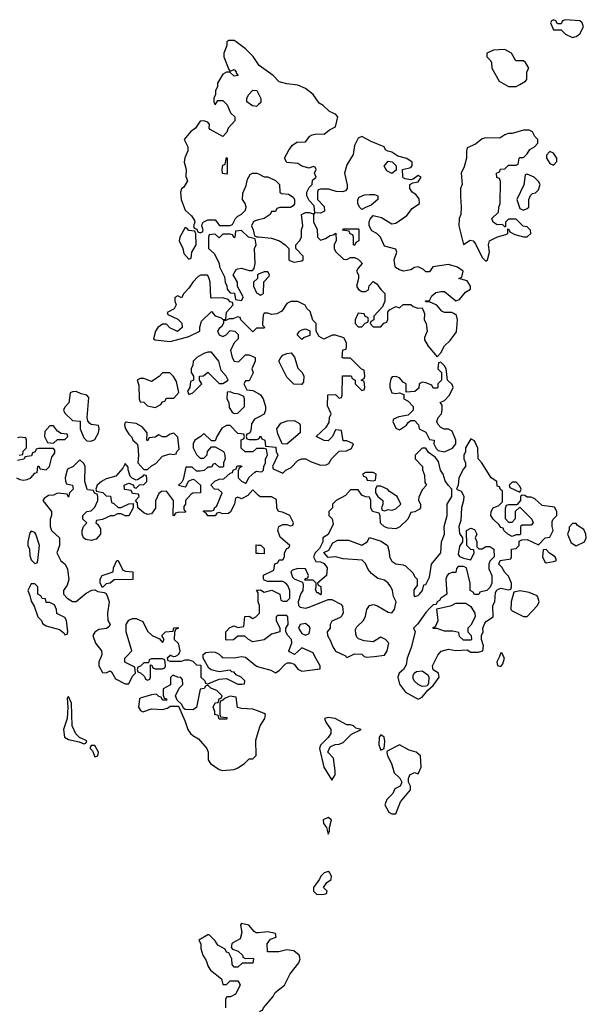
# Model space of a CAD drawing. Header units: inches. Extents: x 2789275 to 2951659, y 860290 to 1033804.
# Tile 204 of 256: x 2908729 to 2911744, y 918149 to 923387. Entities that reach past the tile are written whole.
import ezdxf

# ---------------------------------------------------------------- set-up
doc = ezdxf.new("R2010")
doc.units = ezdxf.units.IN
doc.header["$MEASUREMENT"] = 0
for name, color, linetype in [('C9901', 7, 'Continuous'), ('C9902', 7, 'Continuous'), ('C9911', 7, 'Continuous'), ('C9912', 7, 'Continuous')]:
    doc.layers.add(name, color=color, linetype=linetype)

msp = doc.modelspace()

# ---------------------------------------------------------------- linework, layer by layer
at = {"layer": 'C9901', "color": 2, "elevation": 2}
for points in [[(2909162.3, 920000), (2909151.3, 919970), (2909151.3, 919950), (2909170, 919914), (2909190, 919912), (2909210, 919922), (2909218, 919918), (2909239.6, 919879.6), (2909290, 919854), (2909310, 919854), (2909330, 919894), (2909346, 919910), (2909342, 919942), (2909288.9, 919968.9), (2909288, 919990), (2909297.5, 920000)], [(2909524, 920000), (2909514, 919990), (2909518, 919978), (2909530, 919974), (2909590, 919974), (2909610, 919982), (2909630, 919982), (2909650, 919974), (2909670, 919954), (2909692.7, 919952.7), (2909694, 919890), (2909714, 919870), (2909718, 919858), (2909730, 919854), (2909790, 919878), (2909830, 919882), (2909890, 919852), (2909910, 919852), (2909926, 919854), (2909928, 919870), (2909908, 919890), (2909880.9, 919900.9), (2909870, 919915.3), (2909858, 919918), (2909850, 919926), (2909790, 919918), (2909748.9, 919928.9), (2909736.4, 919936.4), (2909706, 919990), (2909706, 920000)], [(2909558, 920000), (2909550, 919998), (2909545, 920000)], [(2909803.7, 920000), (2909810, 919994), (2909870, 919991.3), (2909910, 919998.8), (2909930, 919996), (2909990, 919947.7), (2910000, 919944.9)], [(2910000, 919707.5), (2909970, 919719), (2909910, 919722), (2909888, 919728), (2909882, 919782), (2909850, 919788), (2909822, 919778), (2909810, 919766), (2909798, 919762), (2909794, 919750), (2909794, 919690), (2909798, 919678), (2909830, 919674), (2909834, 919670), (2909830, 919666), (2909790, 919666), (2909786, 919686), (2909768, 919690), (2909767.3, 919707.3), (2909758, 919730), (2909770, 919752), (2909786, 919754), (2909790, 919774), (2909802, 919778), (2909806, 919790), (2909778, 919818), (2909746, 919830), (2909730, 919846), (2909718, 919842), (2909711.3, 919828.7), (2909690, 919826), (2909670, 919728), (2909650, 919715.3), (2909610, 919718), (2909602, 919722), (2909590, 919746), (2909567.3, 919767.3), (2909558, 919790), (2909578, 919830), (2909598, 919850), (2909596.4, 919876.4), (2909587.3, 919887.3), (2909568.4, 919888.4), (2909550, 919898), (2909542, 919898), (2909532.7, 919887.3), (2909531.3, 919848.7), (2909492.7, 919827.3), (2909492.7, 919792.7), (2909498, 919778), (2909510, 919774), (2909512.7, 919767.3), (2909490, 919766), (2909482, 919782), (2909470, 919786), (2909458, 919798), (2909430, 919795.3), (2909370, 919778), (2909366.4, 919773.6), (2909362, 919730), (2909371.6, 919711.6), (2909385.4, 919705.4), (2909430, 919721), (2909490, 919718), (2909516.4, 919723.6), (2909530, 919734), (2909574, 919734), (2909610, 919654), (2909624.7, 919610), (2909638, 919590), (2909650, 919578), (2909681, 919561), (2909724.7, 919510), (2909732, 919490), (2909732, 919450), (2909744.7, 919430), (2909790, 919398), (2909810, 919392), (2909870, 919398), (2909890, 919406), (2909926, 919430), (2909950, 919454), (2909970, 919454), (2909987.3, 919472.7), (2909985.6, 919554.4), (2910000, 919601)], [(2910000, 918529.5), (2909988.4, 918528.4), (2909976.4, 918536.4), (2909948, 918570), (2909910, 918579), (2909904, 918570), (2909912, 918530), (2909902.8, 918497.2), (2909864, 918476), (2909858, 918470), (2909854, 918450), (2909862, 918442), (2909891.1, 918431.1), (2909914, 918410), (2909918, 918398), (2909932.7, 918392.7), (2909970, 918394), (2909974, 918390), (2909970, 918368), (2909912.7, 918367.3), (2909890, 918346), (2909870, 918346), (2909860.4, 918360.4), (2909858, 918390), (2909842, 918422), (2909830, 918426), (2909822, 918442), (2909783.1, 918463.1), (2909770, 918486), (2909738, 918518), (2909730, 918518), (2909682, 918490), (2909694, 918470), (2909694, 918446), (2909704.7, 918410), (2909722, 918382), (2909732, 918350), (2909744.7, 918330), (2909803.6, 918283.6), (2909810, 918254), (2909830, 918254), (2909850, 918274), (2909890, 918274), (2909899.6, 918259.6), (2909902, 918250), (2909876.9, 918203.1), (2909851.1, 918188.9), (2909832, 918188), (2909824.7, 918175.3), (2909824, 918130)]]:
    msp.add_lwpolyline(points, dxfattribs=at)
for points in [[(2909490, 919986), (2909430, 919986), (2909418, 919982), (2909414, 919966), (2909390, 919966), (2909372.7, 919947.3), (2909358, 919942), (2909354, 919930), (2909358, 919918), (2909372.7, 919912.7), (2909392.7, 919892.7), (2909398, 919878), (2909410, 919874), (2909422, 919878), (2909426, 919890), (2909426, 919954), (2909432.7, 919952.7), (2909438, 919938), (2909450, 919934), (2909490, 919934), (2909502, 919938), (2909506, 919950), (2909502, 919982)], [(2908990, 919786), (2908982, 919778), (2908986, 919730), (2908982.8, 919670), (2908962, 919610), (2908967.7, 919570), (2908990, 919558), (2909045.4, 919545.4), (2909070, 919534), (2909082, 919538), (2909086, 919550), (2909047.3, 919567.3), (2909028.4, 919588.4), (2909008, 919630), (2909006, 919750)], [(2909130, 919526), (2909110, 919526), (2909103.6, 919516.4), (2909104.7, 919510), (2909116.9, 919496.9), (2909130, 919464.7), (2909146, 919470), (2909148, 919490)]]:
    msp.add_lwpolyline(points, close=True, dxfattribs=at)
at = {"layer": 'C9902', "color": 2, "elevation": 2}
for points in [[(2910000, 923149.5), (2909971.1, 923191.1), (2909930, 923232.7), (2909882, 923270), (2909870, 923276), (2909842.8, 923277.2), (2909832, 923270), (2909831.3, 923250), (2909816, 923210), (2909816, 923190), (2909842, 923122), (2909850, 923114), (2909870, 923122), (2909882, 923110), (2909882, 923102), (2909892, 923090), (2909870, 923086), (2909847.3, 923107.3), (2909830, 923108), (2909810, 923098), (2909781, 923050), (2909781, 923030), (2909771.3, 923010), (2909772, 922990), (2909762, 922970), (2909762, 922950), (2909770, 922934), (2909783.1, 922956.9), (2909810, 922958), (2909814.4, 922954.4), (2909834, 922934), (2909851.1, 922891.1), (2909874, 922870), (2909874, 922850), (2909838, 922810), (2909830.9, 922789.1), (2909810, 922766), (2909743.1, 922803.1), (2909738, 922810), (2909739, 922830), (2909730, 922842), (2909710, 922848.7), (2909690, 922848), (2909664.7, 922810), (2909638, 922790), (2909604.7, 922750), (2909624.7, 922710), (2909624.7, 922690), (2909607.5, 922652.5), (2909604.7, 922630), (2909616, 922590), (2909612.7, 922552.7), (2909622, 922530), (2909603.6, 922496.4), (2909590, 922488), (2909584.9, 922470), (2909588, 922430), (2909610, 922374), (2909643.6, 922343.6), (2909659.6, 922319.6), (2909662, 922310), (2909654, 922290), (2909658, 922278), (2909672.7, 922272.7), (2909678, 922258), (2909690, 922254), (2909702, 922258), (2909706, 922270), (2909698, 922290), (2909700.4, 922299.6), (2909706, 922310), (2909730, 922322), (2909770, 922322), (2909792.7, 922292.7), (2909847.3, 922292.7), (2909862, 922298), (2909878, 922330), (2909890, 922342), (2909910, 922352), (2909930, 922374), (2909934, 922390), (2909928.7, 922410), (2909915.3, 922430), (2909916.4, 922463.6), (2909934.6, 922505.4), (2909942, 922538), (2909956.4, 922563.6), (2909968.4, 922571.6), (2909991.6, 922571.6), (2910000, 922567.3)], [(2910000, 922935.4), (2909990, 922926), (2909968.4, 922928.4), (2909938, 922950), (2909938, 922970), (2909948, 922990), (2909970, 923012), (2909992, 923010), (2910000, 922993.5)], [(2910000, 922322.1), (2909982, 922318), (2909972, 922310), (2909962, 922290), (2909972, 922270), (2909978, 922238), (2909992, 922232), (2910000, 922231.2)], [(2910000, 922032.7), (2909994, 922030), (2909994, 922010), (2909974, 921990), (2909974, 921970), (2909990, 921934), (2910000, 921928)], [(2910000, 921746), (2909990, 921746), (2909970, 921726), (2909906, 921790), (2909902, 921802), (2909890, 921806), (2909863.6, 921796.4), (2909843.6, 921796.4), (2909826, 921786), (2909814, 921786), (2909814, 921774), (2909805.4, 921754.6), (2909790, 921744), (2909782, 921730), (2909790, 921711.3), (2909810, 921701), (2909828, 921710), (2909850, 921734), (2909874, 921730), (2909891.6, 921711.6), (2909892, 921690), (2909872, 921670), (2909851.1, 921628.9), (2909859.1, 921590), (2909870, 921571), (2909893.2, 921566.8), (2909930, 921604.7), (2909950, 921604.7), (2909982, 921590), (2909982, 921570), (2909964.7, 921530), (2909971.3, 921508.7), (2909950, 921466), (2909930, 921466), (2909922, 921450), (2909938, 921418), (2909970, 921414), (2910000, 921397.6)], [(2910000, 921273), (2909978, 921262), (2909963.6, 921236.4), (2909959.6, 921200.4), (2909952.7, 921187.3), (2909938, 921182), (2909934, 921170), (2909938, 921158), (2909950, 921154), (2909990, 921154), (2910000, 921157.3)], [(2910000, 921106), (2909990, 921106), (2909970, 921088), (2909928.4, 921088.4), (2909908, 921108), (2909908, 921152), (2909922, 921158), (2909926, 921170), (2909922, 921182), (2909890, 921186), (2909850, 921228), (2909830, 921228), (2909805.4, 921214.6), (2909778, 921170), (2909770, 921146), (2909750, 921146), (2909710, 921186), (2909694, 921170), (2909662, 921150), (2909652, 921130), (2909652, 921110), (2909670, 921074), (2909690, 921054), (2909710, 921054), (2909727.3, 921072.7), (2909728, 921090), (2909750, 921114), (2909770, 921114), (2909814, 921090), (2909819.6, 921079.6), (2909822, 921050), (2909814, 921030), (2909814, 921010), (2909810, 921006), (2909790, 921006), (2909770, 921026), (2909758, 921022), (2909750, 921006), (2909730, 921006), (2909711.6, 920988.4), (2909690, 920986), (2909670, 920986), (2909647.3, 921007.3), (2909614, 921006), (2909599.6, 920940.4), (2909592.7, 920927.3), (2909574, 920910), (2909610, 920902), (2909615.3, 920904.7), (2909627.3, 920932.7), (2909650, 920942), (2909659.6, 920939.6), (2909692, 920910), (2909692, 920870), (2909650, 920868), (2909639.6, 920860.4), (2909612, 920830), (2909612, 920810), (2909603.6, 920796.4), (2909602, 920782), (2909612.7, 920767.3), (2909570, 920766), (2909558, 920762), (2909550, 920748), (2909546, 920750), (2909548, 920830), (2909510, 920878), (2909483.6, 920876.4), (2909470, 920866), (2909452.7, 920827.3), (2909451.6, 920788.4), (2909430, 920758), (2909410, 920755.3), (2909390, 920764), (2909358, 920790), (2909356.4, 920816.4), (2909346, 920830), (2909366, 920850), (2909362, 920862), (2909330, 920866), (2909322, 920882), (2909287.3, 920887.3), (2909286, 920910), (2909310, 920922), (2909332.7, 920912.7), (2909338, 920898), (2909350, 920894), (2909367.3, 920912.7), (2909390, 920914), (2909406, 920930), (2909406, 920950), (2909402, 920962), (2909390, 920966), (2909383.6, 920956.4), (2909359.6, 920940.4), (2909350, 920938), (2909327.3, 920947.3), (2909318, 920958), (2909307.3, 920992.7), (2909307.3, 921007.3), (2909290, 921026), (2909278.8, 921001.2), (2909241, 920959), (2909190, 920944), (2909164.7, 920930), (2909142, 920910), (2909134, 920890), (2909138, 920878), (2909171.6, 920871.6), (2909190, 920854), (2909212.7, 920852.7), (2909218, 920818), (2909230, 920814), (2909252.7, 920792.7), (2909270, 920792), (2909310, 920812), (2909334, 920814), (2909334, 920790), (2909310, 920748), (2909290, 920748), (2909270, 920758), (2909250, 920758), (2909230, 920748), (2909212.7, 920747.3), (2909170, 920728), (2909138, 920722), (2909134, 920710), (2909143.6, 920703.6), (2909158.8, 920678.8), (2909158.8, 920650), (2909136.3, 920623.7), (2909110, 920616), (2909080.9, 920620.9), (2909068.7, 920630), (2909062, 920650), (2909062, 920670), (2909068.4, 920691.6), (2909086, 920710), (2909066, 920730), (2909066, 920750), (2909086, 920770), (2909110, 920774), (2909130, 920794), (2909146, 920830), (2909146, 920850), (2909142, 920862), (2909127.3, 920867.3), (2909122, 920882), (2909090, 920886), (2909088, 920890), (2909075.3, 920930), (2909078, 921010), (2909070, 921026), (2909050, 921046), (2909014, 921010), (2908984.7, 920995.3), (2908982, 920990), (2908972, 920950), (2908972.7, 920932.7), (2908978, 920918), (2909011.1, 920911.1), (2909014, 920890), (2908994, 920870), (2908990, 920846), (2908982, 920862), (2908930, 920868), (2908910, 920858), (2908883.6, 920856.4), (2908859.6, 920840.4), (2908852, 920830), (2908898, 920770), (2908898, 920750), (2908891.3, 920730), (2908891.3, 920690), (2908898, 920670), (2908942, 920630), (2908941, 920590), (2908926.8, 920550), (2908947.5, 920507.5), (2908972, 920490), (2908983.6, 920463.6), (2908990.7, 920409.3), (2908981.4, 920378.6), (2908962, 920350), (2908962, 920330), (2908982, 920310), (2909010, 920291.3), (2909030, 920291.3), (2909083.2, 920336.8), (2909112.7, 920352.7), (2909130, 920354), (2909145.4, 920345.4), (2909179.6, 920339.6), (2909190, 920334), (2909196.9, 920316.9), (2909206, 920290), (2909197.3, 920230), (2909198, 920190), (2909211.3, 920168.7), (2909203.6, 920156.4), (2909191.6, 920148.4), (2909150, 920142), (2909130, 920128), (2909118, 920110), (2909132, 920070), (2909164.7, 920030), (2909166, 920010), (2909162.3, 920000)], [(2908726, 921070), (2908746, 921074), (2908748.4, 921091.6), (2908766, 921110), (2908766, 921150), (2908762, 921162), (2908730, 921166), (2908718, 921162)], [(2908712, 920950), (2908730, 920941), (2908750, 920938), (2908770, 920941), (2908788, 920950), (2908810, 920974), (2908822, 920978), (2908826, 921010), (2908830, 921014), (2908838, 920998), (2908870, 920992), (2908888, 921010), (2908900.4, 921059.6), (2908916.4, 921083.6), (2908916.4, 921096.4), (2908910, 921106), (2908830, 921106), (2908818, 921102), (2908812.7, 921087.3), (2908798, 921082), (2908792.7, 921067.3), (2908758, 921062), (2908751.3, 921048.7), (2908718, 921042)], [(2910000, 920856), (2909970, 920886), (2909943.6, 920856.4), (2909910, 920838), (2909890, 920846), (2909878, 920842), (2909872, 920810), (2909851.6, 920768.4), (2909839.6, 920760.4), (2909810, 920758), (2909790, 920766), (2909778, 920762), (2909770, 920748), (2909730, 920748), (2909722, 920762), (2909706, 920770), (2909710, 920774), (2909750, 920774), (2909762, 920778), (2909766, 920790), (2909779, 920801), (2909806, 920870), (2909787.3, 920887.3), (2909766, 920890), (2909746, 920910), (2909767.3, 920932.7), (2909790, 920942), (2909816.4, 920943.6), (2909850, 920974), (2909862, 920978), (2909866, 920990), (2909882, 920998), (2909887.3, 921012.7), (2909910, 921014), (2909912, 921010), (2909898, 921002), (2909892.7, 920987.3), (2909892, 920950), (2909910, 920932), (2909930, 920922), (2909935.3, 920924.7), (2909949, 920951), (2909980.2, 920979.8), (2909990, 920984.7), (2910000, 920983.7)], [(2910000, 920547.4), (2909988, 920548), (2909987.3, 920592.7), (2910000, 920592.1)], [(2910000, 920285), (2909998, 920290), (2909998, 920338), (2909988.7, 920351.3), (2910000, 920352.8)], [(2909297.5, 920000), (2909326, 920030), (2909295.3, 920130), (2909295.3, 920170), (2909310, 920192), (2909330, 920202), (2909350, 920202), (2909384.7, 920184.7), (2909410, 920134), (2909434, 920110), (2909474, 920094), (2909490, 920074), (2909498, 920090), (2909486, 920110), (2909506, 920130), (2909546, 920134), (2909550, 920152), (2909570, 920154), (2909574, 920150), (2909558, 920142), (2909552.7, 920127.3), (2909552, 920090), (2909572, 920070), (2909582, 920030), (2909579.6, 920020.4), (2909572.7, 920007.3), (2909559.6, 920000.4), (2909558, 920000)], [(2910000, 920083), (2909970, 920078), (2909946, 920090), (2909927.3, 920107.3), (2909910, 920108), (2909890, 920108), (2909867.3, 920087.3), (2909830, 920086), (2909826, 920090), (2909826, 920130), (2909847.3, 920152.7), (2909870, 920162), (2909890, 920154), (2909922, 920158), (2909927.3, 920212.7), (2909950, 920214), (2909970, 920202), (2909986, 920210), (2910000, 920224)], [(2909545, 920000), (2909530, 920006), (2909524, 920000)], [(2909706, 920000), (2909706, 920010), (2909720.4, 920019.6), (2909750, 920024.7), (2909770, 920022), (2909791.6, 920011.6), (2909803.7, 920000)]]:
    msp.add_lwpolyline(points, dxfattribs=at)
for points in [[(2909830, 922566), (2909808.9, 922568.9), (2909806, 922590), (2909810, 922614), (2909822, 922618), (2909830, 922654), (2909834, 922650), (2909834, 922570)], [(2909610, 922282), (2909582, 922230), (2909578, 922210), (2909598, 922170), (2909603.6, 922143.6), (2909630, 922114), (2909642, 922118), (2909646, 922150), (2909668, 922190), (2909667.3, 922247.3), (2909662, 922262), (2909630, 922266), (2909619, 922279)], [(2909910, 922266), (2909878, 922262), (2909874, 922230), (2909870, 922226), (2909862, 922242), (2909850, 922246), (2909810, 922246), (2909790, 922226), (2909770, 922246), (2909738, 922242), (2909734, 922230), (2909734, 922170), (2909763.6, 922143.6), (2909791.6, 922091.6), (2909792.7, 922072.7), (2909819.6, 922019.6), (2909822, 921990), (2909831.6, 921971.6), (2909832.7, 921952.7), (2909850, 921934), (2909872.7, 921932.7), (2909878, 921898), (2909910, 921894), (2909918, 921910), (2909916.4, 921916.4), (2909888, 921968), (2909888, 921990), (2909866, 922030), (2909882, 922058), (2909890, 922062), (2909910, 922064.7), (2909950, 922052), (2909967.3, 922052.7), (2909976.4, 922063.6), (2909982, 922090), (2909978, 922170), (2909988, 922190), (2909982, 922222), (2909946, 922230)], [(2909691.6, 922028.4), (2909679.6, 922020.4), (2909651.3, 921990), (2909630, 921958), (2909602, 921930), (2909590, 921908), (2909570, 921918), (2909554, 921910), (2909554, 921890), (2909562, 921870), (2909551.6, 921848.4), (2909514, 921830), (2909518, 921818), (2909570, 921794), (2909592.7, 921772.7), (2909594, 921750), (2909568.9, 921728.9), (2909528.7, 921748.7), (2909510, 921768), (2909490, 921768), (2909464.7, 921750), (2909452, 921730), (2909442, 921690), (2909450, 921684.7), (2909530, 921674.8), (2909570, 921685.5), (2909630, 921701), (2909688, 921730), (2909688, 921752), (2909696.5, 921783.5), (2909750, 921834), (2909770, 921811.3), (2909801, 921801), (2909810, 921792), (2909826, 921794), (2909829.3, 921830.7), (2909866, 921870), (2909862, 921882), (2909850, 921886), (2909838, 921898), (2909810, 921908), (2909750, 921906), (2909746, 921910), (2909742, 921990), (2909736.4, 922016.4), (2909728, 922028)], [(2909750, 921618), (2909730, 921618), (2909708.6, 921611.4), (2909672, 921590), (2909652, 921570), (2909651.1, 921548.9), (2909642, 921530), (2909642, 921510), (2909654, 921490), (2909654, 921470), (2909638, 921462), (2909634, 921430), (2909622, 921410), (2909630, 921394), (2909650, 921402), (2909698, 921450), (2909686, 921470), (2909686, 921490), (2909707.3, 921492.7), (2909730, 921512), (2909790, 921452), (2909810, 921452), (2909838, 921470), (2909828, 921490), (2909801.2, 921521.2), (2909789.2, 921570)], [(2909490, 921508.7), (2909470.8, 921489.2), (2909430, 921462), (2909390, 921478), (2909370, 921478), (2909354, 921470), (2909363.6, 921443.6), (2909364.7, 921370), (2909370, 921354), (2909390, 921352), (2909410, 921332), (2909450, 921324.7), (2909480.4, 921339.6), (2909490, 921354), (2909502, 921358), (2909510, 921374), (2909550, 921374), (2909576.4, 921403.6), (2909563.1, 921463.1), (2909548.4, 921488.4), (2909528, 921508)], [(2909030, 921408.7), (2909010, 921408), (2908998, 921402), (2908991.6, 921348.4), (2908970, 921326), (2908962, 921310), (2908970, 921294), (2909010, 921254), (2909051.1, 921251.1), (2909052, 921210), (2909070, 921162), (2909087.1, 921147.1), (2909110, 921144.7), (2909130, 921154), (2909148.7, 921190), (2909152.9, 921212.9), (2909148, 921228), (2909110, 921234), (2909100.2, 921240.2), (2909092.9, 921252.9), (2909088.7, 921270), (2909096.5, 921376.5), (2909086, 921390), (2909056, 921396)], [(2909850, 921408), (2909834, 921406), (2909832, 921370), (2909842, 921350), (2909843.6, 921323.6), (2909859.6, 921299.6), (2909870, 921292), (2909890, 921294), (2909926, 921330), (2909926, 921370), (2909922, 921382), (2909895.3, 921395.3), (2909870, 921398)], [(2909290, 921246), (2909287.3, 921230), (2909292, 921210), (2909310, 921182), (2909326.4, 921166.4), (2909332, 921150), (2909354, 921130), (2909358, 921118), (2909362, 921070), (2909358, 921030), (2909390, 920994), (2909410, 920994), (2909430, 921014), (2909454.6, 921025.4), (2909490, 921064.7), (2909530, 921078), (2909546, 921074), (2909562, 921078), (2909566, 921090), (2909578, 921102), (2909570, 921166), (2909550, 921188), (2909530, 921182), (2909508.4, 921168.4), (2909488.4, 921168.4), (2909470, 921178), (2909450, 921166), (2909418, 921162), (2909410, 921146), (2909406, 921150), (2909408, 921190), (2909380.4, 921220.4), (2909350, 921238)], [(2908910, 921226), (2908890, 921226), (2908863.6, 921196.4), (2908862, 921170), (2908878, 921138), (2908910, 921134), (2908930, 921154), (2908970, 921154), (2908986, 921170), (2908982, 921182), (2908950, 921186), (2908930, 921198)], [(2908790, 920666), (2908783.6, 920656.4), (2908772, 920610), (2908772, 920590), (2908782, 920570), (2908783.6, 920536.4), (2908790, 920514), (2908810, 920494), (2908822, 920498), (2908826, 920510), (2908835.3, 920590), (2908815.3, 920650), (2908810, 920658)], [(2909170, 920366), (2909158, 920390), (2909158, 920410), (2909168, 920430), (2909226, 920450), (2909228, 920470), (2909246, 920510), (2909254, 920510), (2909278, 920458), (2909292.7, 920452.7), (2909332, 920450), (2909332, 920408), (2909232.7, 920407.3), (2909211.3, 920388.7), (2909190, 920386)], [(2908810, 920386), (2908790, 920386), (2908772, 920350), (2908784, 920324), (2908790, 920294), (2908807.3, 920267.3), (2908826.8, 920210), (2908844.7, 920190), (2908850, 920174), (2908870, 920162), (2908942, 920142), (2908964.7, 920124.7), (2908970, 920114), (2908982, 920118), (2908986, 920130), (2908978, 920190), (2908970, 920206), (2908927.3, 920227.3), (2908926, 920250), (2908914.6, 920274.6), (2908890, 920286), (2908870, 920286), (2908866, 920306), (2908848.4, 920308.4), (2908842, 920322), (2908826, 920330), (2908826, 920370)]]:
    msp.add_lwpolyline(points, close=True, dxfattribs=at)
at = {"layer": 'C9911', "color": 2, "elevation": 2}
for points in [[(2910000, 919944.9), (2910066, 919926), (2910090, 919912), (2910110, 919924.7), (2910141.2, 919958.8), (2910154.6, 919965.4), (2910170, 919966), (2910190, 919958), (2910210, 919931.3), (2910230, 919921), (2910327.3, 919932.7), (2910328.7, 919950), (2910300.2, 920000)], [(2910464, 920000), (2910470, 919994), (2910482, 920000)], [(2910562.5, 920000), (2910575.3, 919995.3), (2910615.3, 920000)], [(2910794.5, 920000), (2910790.7, 919990), (2910785.2, 919954.8), (2910770.8, 919929.2), (2910747.7, 919910), (2910740.7, 919890), (2910750, 919852), (2910782, 919810), (2910850, 919771.3), (2910870, 919782.8), (2910900.2, 919819.8), (2910930, 919844.7), (2910962, 919890), (2910958, 919910), (2910928.9, 919928.9), (2910925.2, 919950), (2910950.6, 920000)], [(2911281.5, 920000), (2911267.3, 919970), (2911271.6, 919951.6), (2911290, 919946), (2911300.2, 919959.8), (2911308.7, 919990), (2911304, 920000)], [(2910000, 919601), (2910009.2, 919630.8), (2910033.2, 919670), (2910037.2, 919690), (2910030, 919696), (2910000, 919707.5)], [(2910000, 918097), (2910002, 918098), (2910010, 918114), (2910022, 918118), (2910026, 918130), (2910078, 918190), (2910088.4, 918211.6), (2910138, 918250), (2910168.7, 918310), (2910214, 918370), (2910221.2, 918390), (2910217.2, 918410), (2910187.3, 918432.7), (2910150, 918439), (2910108.4, 918428.4), (2910047.3, 918427.3), (2910046, 918470), (2910064, 918496), (2910094, 918506), (2910090, 918526), (2910050, 918534), (2910000, 918529.5)]]:
    msp.add_lwpolyline(points, dxfattribs=at)
for points in [[(2910870, 919839), (2910849.3, 919849.3), (2910828.7, 919870), (2910822.7, 919882.7), (2910822.7, 919897.3), (2910829, 919911), (2910840.2, 919919.8), (2910870, 919922.8), (2910901, 919901), (2910906, 919890), (2910904.7, 919855.3), (2910896.9, 919843.1), (2910890, 919842)], [(2910370, 919675.1), (2910352, 919670), (2910358, 919650), (2910384.7, 919610), (2910384.7, 919590), (2910371.3, 919568.7), (2910330, 919528), (2910324.9, 919510), (2910347.3, 919410), (2910390, 919342), (2910408, 919370), (2910408.7, 919390), (2910399, 919459), (2910368, 919490), (2910382, 919518), (2910408.4, 919531.6), (2910430, 919532), (2910450, 919542), (2910494, 919586), (2910546, 919610), (2910518, 919618), (2910506, 919630), (2910490, 919635.3), (2910470, 919635.3), (2910408, 919670)], [(2910650, 919582), (2910642.8, 919570), (2910640.7, 919530), (2910650, 919501), (2910668, 919510), (2910672.3, 919547.7), (2910668, 919570)], [(2910750, 919529.2), (2910684.7, 919495.3), (2910682, 919490), (2910686, 919470), (2910707.3, 919430), (2910721, 919381), (2910751.1, 919351.1), (2910762, 919330), (2910754, 919310), (2910725.4, 919294.6), (2910714, 919270), (2910682, 919238), (2910672, 919210), (2910694, 919170), (2910710, 919162), (2910730, 919162), (2910754.6, 919225.4), (2910808, 919290), (2910808, 919310), (2910798, 919330), (2910798, 919350), (2910806, 919370), (2910830, 919382), (2910850, 919374), (2910866, 919410), (2910862, 919470), (2910838, 919490), (2910800.9, 919500.9)], [(2910370, 919142), (2910344.7, 919130), (2910346, 919110), (2910362, 919090), (2910370, 919054), (2910378, 919070), (2910378, 919090), (2910388, 919130)], [(2910370, 918855.3), (2910350, 918848.7), (2910331.3, 918830), (2910325.4, 918814.6), (2910292, 918770), (2910292, 918750), (2910310, 918732), (2910350, 918734), (2910362, 918738), (2910366, 918750), (2910346, 918770), (2910363.1, 918796.9), (2910387.3, 918812.7), (2910388, 918830), (2910378, 918850)]]:
    msp.add_lwpolyline(points, close=True, dxfattribs=at)
at = {"layer": 'C9912', "color": 2, "elevation": 2}
for points in [[(2911632.7, 923387.3), (2911618, 923382), (2911610, 923366), (2911590, 923366), (2911582, 923382), (2911570, 923386), (2911558, 923382), (2911554, 923370), (2911570, 923334), (2911610, 923334), (2911634, 923310), (2911670, 923292), (2911690, 923298), (2911710, 923312), (2911728.7, 923350), (2911722, 923370), (2911710, 923382)], [(2911310, 923228), (2911250, 923226), (2911214, 923210), (2911214, 923190), (2911232.7, 923172.7), (2911239.6, 923159.6), (2911242, 923130), (2911279.6, 923059.6), (2911330, 923032), (2911370, 923032), (2911390, 923042), (2911420.4, 923059.6), (2911428, 923070), (2911428, 923110), (2911438, 923130), (2911420.4, 923160.4), (2911410, 923168), (2911369.1, 923169.1), (2911346, 923210)], [(2911439.3, 922799.3), (2911410, 922799.3), (2911350, 922782), (2911330, 922782), (2911310, 922775.3), (2911283.6, 922756.4), (2911210, 922758), (2911190, 922754), (2911155.3, 922724.7), (2911110, 922706), (2911106, 922690), (2911106.8, 922650), (2911094.8, 922605.2), (2911078, 922570), (2911082.8, 922510), (2911074.8, 922490), (2911074, 922446), (2911079.1, 922390), (2911076, 922350), (2911067.7, 922330), (2911066.4, 922290), (2911090, 922192), (2911126, 922214), (2911142, 922210), (2911155.3, 922195.3), (2911190, 922122), (2911210, 922102), (2911218, 922110), (2911228.7, 922150), (2911224, 922190), (2911229.2, 922210.8), (2911271.6, 922231.6), (2911316.4, 922243.6), (2911326, 922250), (2911326, 922274), (2911334, 922270), (2911338, 922258), (2911363.6, 922243.6), (2911410, 922232), (2911430, 922232), (2911448, 922250), (2911447.3, 922267.3), (2911430, 922286), (2911408.4, 922288.4), (2911370, 922326), (2911330, 922326), (2911314, 922310), (2911314, 922286), (2911310, 922286), (2911298, 922298), (2911270, 922295.3), (2911248.7, 922310), (2911242, 922330), (2911276.4, 922363.6), (2911278, 922390), (2911286, 922410), (2911287.3, 922527.3), (2911282, 922542), (2911268.4, 922548.4), (2911266, 922570), (2911282, 922578), (2911287.3, 922592.7), (2911310, 922594), (2911330, 922614), (2911370, 922614), (2911382, 922618), (2911386, 922650), (2911390, 922654), (2911410, 922654), (2911430, 922674), (2911443.1, 922696.9), (2911468.4, 922711.6), (2911486, 922730), (2911486, 922750), (2911470, 922766), (2911458, 922790)], [(2911550, 922686), (2911532.7, 922667.3), (2911532, 922650), (2911550, 922622), (2911570, 922614), (2911587.3, 922632.7), (2911588, 922650), (2911570, 922678)], [(2910710, 922568.7), (2910683.1, 922583.1), (2910668.4, 922608.4), (2910690, 922634), (2910711.3, 922631.3), (2910732, 922610), (2910732.7, 922587.3)], [(2911430, 922566), (2911418, 922562), (2911411.6, 922508.4), (2911374, 922430), (2911390, 922382), (2911410, 922374), (2911430, 922382), (2911438, 922390), (2911438, 922430), (2911447.3, 922452.7), (2911458, 922462), (2911473.6, 922466.4), (2911490, 922482), (2911498, 922510), (2911490, 922526), (2911466, 922550)], [(2910550, 922378), (2910538, 922390), (2910528.7, 922410), (2910528.7, 922431.3), (2910536.4, 922443.6), (2910564, 922456), (2910590, 922458), (2910616.9, 922456.9), (2910634, 922450), (2910634, 922430), (2910599.8, 922400.2), (2910570, 922388)], [(2910510, 922186), (2910506, 922190), (2910506, 922230), (2910502, 922242), (2910487.3, 922247.3), (2910482, 922262), (2910447.3, 922267.3), (2910450, 922274), (2910530, 922274), (2910534, 922270), (2910534, 922210), (2910518, 922202)], [(2910530, 921826), (2910514, 921790), (2910514, 921770), (2910530, 921754), (2910550, 921754), (2910567.3, 921772.7), (2910582, 921778), (2910586, 921790), (2910582, 921802), (2910567.3, 921807.3), (2910562, 921822)], [(2910230, 921686), (2910206, 921710), (2910218, 921730), (2910230, 921738), (2910250, 921742), (2910272.7, 921732.7), (2910272.7, 921707.3), (2910243.6, 921696.4)], [(2910230, 921446), (2910188.4, 921448.4), (2910150, 921486), (2910108, 921570), (2910118, 921590), (2910130, 921602), (2910150, 921612), (2910174, 921614), (2910192, 921592), (2910210, 921534), (2910232, 921510), (2910242, 921490), (2910239.6, 921460.4)], [(2910970, 921566), (2910958, 921562), (2910954, 921530), (2910974, 921510), (2910974, 921470), (2910954, 921450), (2910954, 921430), (2910950, 921426), (2910930, 921426), (2910922, 921442), (2910890, 921455.3), (2910870, 921458), (2910854, 921450), (2910852.7, 921427.3), (2910831.6, 921408.4), (2910786, 921406), (2910786, 921450), (2910770, 921458), (2910750, 921482), (2910730, 921488.7), (2910712, 921488), (2910703.6, 921476.4), (2910698, 921450), (2910698, 921430), (2910710, 921402), (2910730, 921398), (2910750, 921402), (2910774, 921394), (2910774, 921370), (2910796.9, 921356.9), (2910822, 921330), (2910822, 921310), (2910796.9, 921283.1), (2910746.4, 921273.6), (2910718, 921262), (2910714, 921250), (2910730, 921214), (2910750, 921204.7), (2910788, 921230), (2910796.4, 921243.6), (2910810, 921254), (2910830, 921254), (2910851.6, 921231.6), (2910854, 921210), (2910890, 921192), (2910910, 921154), (2910934, 921150), (2910932, 921130), (2910946, 921106), (2910956, 921096), (2910990, 921087.3), (2911032.3, 921107.7), (2911049, 921130), (2911049, 921150), (2911030, 921198), (2911010, 921208), (2910988, 921208), (2910970, 921218), (2910954.6, 921234.6), (2910948, 921250), (2910955.3, 921270), (2910974, 921290), (2910978, 921310), (2910976.4, 921336.4), (2910966, 921350), (2910990, 921362), (2911015.3, 921390), (2911035.3, 921430), (2911030, 921446), (2911006, 921470), (2910998, 921530), (2910990, 921546)], [(2910150, 921128.7), (2910126, 921130), (2910103.1, 921183.1), (2910098, 921210), (2910119, 921241), (2910152.7, 921252.7), (2910190, 921254), (2910218, 921238), (2910222, 921230), (2910222, 921190)], [(2910610, 920978), (2910570, 920978), (2910554, 920970), (2910558, 920958), (2910572.7, 920952.7), (2910578, 920938), (2910610, 920934), (2910622, 920938), (2910626, 920970)], [(2911370, 920926), (2911350, 920926), (2911334, 920910), (2911338, 920898), (2911390, 920874), (2911398, 920890), (2911390, 920906)], [(2910650, 920906), (2910630, 920906), (2910622, 920890), (2910622, 920870), (2910634, 920850), (2910662, 920830), (2910662, 920810), (2910654, 920790), (2910658, 920778), (2910670, 920774), (2910690, 920782), (2910710, 920778), (2910730, 920784.7), (2910758, 920810), (2910738, 920850), (2910696.4, 920876.4), (2910686, 920890)], [(2911690, 920706), (2911670, 920706), (2911652.7, 920687.3), (2911652.7, 920672.7), (2911644.7, 920650), (2911664, 920604), (2911690, 920587.3), (2911734, 920610), (2911744, 920630), (2911742, 920650), (2911730, 920675.3), (2911696.4, 920696.4)], [(2911530, 920568), (2911514, 920566), (2911511.3, 920530), (2911522.8, 920502.8), (2911530, 920498), (2911570, 920504.7), (2911586, 920510), (2911578, 920530), (2911548.9, 920548.9)], [(2911392, 920348), (2911358, 920342), (2911344.7, 920290), (2911342, 920250), (2911350, 920242), (2911410, 920212), (2911430, 920212), (2911484, 920270), (2911492.7, 920290), (2911488.7, 920310), (2911482, 920322), (2911440.4, 920340.4)], [(2911090, 920086), (2911070, 920106), (2911066, 920126), (2911034, 920134), (2910990, 920134), (2910950, 920148), (2910928.4, 920148.4), (2910930, 920154), (2910942, 920158), (2910955.3, 920190), (2910948, 920252), (2911026, 920270), (2911050, 920282), (2911103.6, 920283.6), (2911130, 920264.7), (2911151.3, 920230), (2911152, 920210), (2911130, 920166), (2911114, 920150), (2911114, 920130), (2911131.6, 920111.6), (2911134, 920090), (2911130, 920086)], [(2910250, 920175.3), (2910222, 920170), (2910212, 920150), (2910230, 920122), (2910250, 920112), (2910270, 920122), (2910275.3, 920150), (2910270, 920158)]]:
    msp.add_lwpolyline(points, close=True, dxfattribs=at)
for points in [[(2910000, 922231.2), (2910070, 922224.7), (2910110.9, 922210.9), (2910142, 922190), (2910162, 922170), (2910162, 922110), (2910165.4, 922105.4), (2910190, 922098), (2910230, 922104.7), (2910238, 922110), (2910238, 922130), (2910198, 922170), (2910198, 922190), (2910218, 922210), (2910228, 922230), (2910228.4, 922268.4), (2910235.3, 922290), (2910228, 922350), (2910250, 922362), (2910270, 922362), (2910290, 922354), (2910298, 922358), (2910292.7, 922347.3), (2910292.7, 922312.7), (2910311.6, 922271.6), (2910314, 922230), (2910330, 922214), (2910356.4, 922223.6), (2910380.4, 922239.6), (2910398, 922242), (2910412, 922252), (2910412.7, 922212.7), (2910402, 922190), (2910402, 922170), (2910410, 922154), (2910452.7, 922112.7), (2910470, 922112), (2910490, 922122), (2910510, 922122), (2910530, 922114), (2910550, 922094), (2910552, 922090), (2910530, 922066), (2910522, 922050), (2910532, 922030), (2910532, 922010), (2910522, 921970), (2910531.6, 921951.6), (2910550, 921942), (2910570, 921942), (2910586, 921950), (2910588.4, 921971.6), (2910610, 921994), (2910630, 921982), (2910650, 921952), (2910672, 921930), (2910672, 921890), (2910659.6, 921860.4), (2910614, 921810), (2910614, 921790), (2910598, 921782), (2910594, 921770), (2910610, 921754), (2910650, 921754), (2910667.3, 921772.7), (2910682, 921778), (2910687.3, 921792.7), (2910688, 921832), (2910696.4, 921843.6), (2910730, 921862), (2910750, 921854), (2910770, 921872), (2910810, 921872), (2910822, 921862), (2910847.3, 921852.7), (2910870, 921854), (2910883.6, 921823.6), (2910882, 921790), (2910891.3, 921770), (2910898, 921730), (2910883.6, 921696.4), (2910883.6, 921683.6), (2910902, 921650), (2910950, 921594), (2910970, 921614), (2910990, 921652), (2911020.2, 921679.8), (2911052.9, 921727.1), (2911059, 921790), (2911052.9, 921812.9), (2911043.1, 921823.1), (2911028.9, 921828.9), (2910989.4, 921829.4), (2910976, 921836), (2910948.9, 921868.9), (2910910, 921886), (2910890, 921886), (2910888.4, 921891.6), (2910910, 921894), (2910922, 921918), (2910944, 921936), (2910970, 921942), (2910990, 921942), (2911050, 921891.3), (2911070, 921898), (2911102, 921938), (2911127.3, 921952.7), (2911128, 921970), (2911110, 921998), (2911066, 922010), (2911082, 922018), (2911088, 922050), (2911058, 922070), (2911010, 922084), (2910928.2, 922071.8), (2910910, 922046), (2910890, 922046), (2910878, 922058), (2910850, 922073.2), (2910830, 922069), (2910810, 922057.2), (2910770.7, 922049.3), (2910750, 922056), (2910729.5, 922069.5), (2910724.5, 922084.5), (2910720.9, 922110), (2910735.3, 922150), (2910730, 922166), (2910670, 922182), (2910649, 922230), (2910630, 922249), (2910603.2, 922263.2), (2910588, 922290), (2910588, 922312), (2910593.6, 922326.4), (2910610, 922344.7), (2910655.2, 922335.2), (2910710, 922300.7), (2910730, 922304), (2910790, 922344.7), (2910818, 922382), (2910857.2, 922410), (2910854.8, 922434.8), (2910836.5, 922456.5), (2910818, 922470), (2910806, 922490), (2910806, 922510), (2910820.4, 922519.6), (2910850, 922524.7), (2910866, 922550), (2910850, 922558), (2910822, 922538), (2910810, 922535.3), (2910780.4, 922540.4), (2910770, 922546), (2910767.3, 922552.7), (2910766, 922590), (2910810, 922601), (2910817.2, 922610), (2910818, 922630), (2910790, 922649.2), (2910742, 922662), (2910710, 922682), (2910688.4, 922688.4), (2910675.3, 922695.3), (2910668, 922710), (2910599.1, 922739.1), (2910550, 922766), (2910530, 922757.2), (2910510, 922718), (2910502.8, 922670), (2910470, 922615.3), (2910457.3, 922570), (2910471, 922509), (2910471, 922489), (2910462.8, 922477.2), (2910447.7, 922472.3), (2910412.5, 922472.5), (2910374, 922486), (2910330, 922486), (2910318, 922482), (2910314, 922470), (2910314, 922430), (2910350, 922394), (2910351.3, 922368.7), (2910330, 922358), (2910300.4, 922360.4), (2910296.4, 922396.4), (2910270, 922426), (2910258, 922450), (2910258, 922470), (2910270, 922494), (2910286, 922510), (2910287.3, 922532.7), (2910306, 922550), (2910298, 922570), (2910306, 922590), (2910302, 922602), (2910290, 922606), (2910270, 922598), (2910230, 922608.7), (2910210, 922622), (2910150, 922628), (2910138, 922650), (2910162.9, 922697.1), (2910180.7, 922719.3), (2910204, 922736), (2910250, 922738), (2910272.9, 922767.1), (2910285.2, 922774.8), (2910310, 922780.7), (2910350, 922778.8), (2910378.6, 922801.4), (2910410, 922818), (2910422.7, 922870), (2910410, 922885.2), (2910378.6, 922898.6), (2910344, 922930), (2910322.9, 922942.9), (2910290, 922989), (2910250, 923020.9), (2910210, 923039.3), (2910150, 923045.2), (2910110, 923057.2), (2910077.2, 923090), (2910003.9, 923143.9), (2910000, 923149.5)], [(2910000, 922993.5), (2910012.7, 922967.3), (2910012.7, 922947.3), (2910000, 922935.4)], [(2910000, 922567.3), (2910030, 922552), (2910050, 922552), (2910090, 922532), (2910112, 922510), (2910114, 922470), (2910122, 922462), (2910159.6, 922459.6), (2910183.6, 922443.6), (2910192, 922430), (2910191.6, 922408.4), (2910183.6, 922396.4), (2910171.1, 922388.9), (2910112.7, 922387.3), (2910098, 922382), (2910090, 922366), (2910070, 922366), (2910062, 922350), (2910030.9, 922329.1), (2910000, 922322.1)], [(2910000, 921928), (2910010, 921922), (2910026, 921930), (2910028, 921992), (2910056.4, 922023.6), (2910058, 922030), (2910050, 922046), (2910030, 922046), (2910000, 922032.7)], [(2910000, 921157.3), (2910002, 921158), (2910010, 921174), (2910018, 921158), (2910034, 921150), (2910038, 921118), (2910092.7, 921112.7), (2910094, 921090), (2910102, 921070), (2910074, 921010), (2910078, 920998), (2910130, 920974), (2910146, 920990), (2910174.6, 921005.4), (2910210, 921042), (2910228.4, 921051.6), (2910251.1, 921051.1), (2910276.9, 921036.9), (2910330, 921018), (2910360.4, 921019.6), (2910374.6, 921025.4), (2910388, 921050), (2910428.4, 921091.6), (2910467.3, 921092.7), (2910494.6, 921105.4), (2910506, 921130), (2910470, 921146), (2910450, 921146), (2910442, 921202), (2910410, 921206), (2910394, 921170), (2910370, 921146), (2910350, 921148), (2910306, 921170), (2910360.4, 921219.6), (2910376.4, 921243.6), (2910378, 921270), (2910386, 921290), (2910367.3, 921332.7), (2910368.4, 921391.6), (2910410, 921394), (2910430, 921374), (2910442, 921378), (2910446, 921390), (2910447.3, 921492.7), (2910492.7, 921492.7), (2910498, 921478), (2910514, 921470), (2910514, 921450), (2910550, 921414), (2910562, 921418), (2910566, 921430), (2910562, 921462), (2910546, 921470), (2910562, 921478), (2910566, 921490), (2910562, 921522), (2910547.3, 921527.3), (2910490, 921586), (2910450, 921586), (2910446, 921590), (2910448, 921630), (2910466, 921634), (2910468, 921650), (2910467.3, 921667.3), (2910454.6, 921694.6), (2910410, 921708.7), (2910391.6, 921708.4), (2910348, 921688), (2910322, 921702), (2910306, 921730), (2910306, 921770), (2910288.4, 921788.4), (2910275.3, 921835.3), (2910258, 921850), (2910248.4, 921868.4), (2910208.4, 921888.4), (2910171.6, 921888.4), (2910150, 921878), (2910123.6, 921836.4), (2910096.9, 921823.1), (2910070, 921818), (2910050, 921826), (2910030, 921826), (2910024.7, 921815.3), (2910022, 921770), (2910022, 921762), (2910031.6, 921751.6), (2910030, 921746), (2910000, 921746)], [(2910000, 921397.6), (2910011.3, 921391.3), (2910024.7, 921370), (2910038, 921330), (2910038, 921310), (2910030, 921288), (2910000, 921273)], [(2910950.6, 920000), (2910953.8, 920006.2), (2910972.1, 920027.9), (2911010, 920038.8), (2911050, 920031.3), (2911110, 920034), (2911130, 920022), (2911170, 920022.8), (2911194, 920030), (2911196.5, 920056.5), (2911186, 920090), (2911186, 920110), (2911195.3, 920130), (2911194, 920150), (2911204, 920176), (2911213.2, 920186.8), (2911248, 920210), (2911246, 920270), (2911258, 920290), (2911260.4, 920339.6), (2911267.3, 920352.7), (2911280.4, 920359.6), (2911290, 920362), (2911330, 920354), (2911342, 920358), (2911346, 920370), (2911346, 920390), (2911330, 920426), (2911310, 920446), (2911295.3, 920475.3), (2911278, 920490), (2911286, 920510), (2911342, 920518), (2911346, 920530), (2911346, 920570), (2911370, 920574), (2911386, 920590), (2911387.3, 920612.7), (2911400.4, 920619.6), (2911430, 920622), (2911490, 920594), (2911526, 920630), (2911550, 920634), (2911568, 920670), (2911562, 920690), (2911563.1, 920716.9), (2911568, 920730), (2911588, 920750), (2911588, 920770), (2911574, 920794), (2911510, 920802), (2911470, 920838), (2911450, 920846), (2911430, 920846), (2911416.4, 920856.4), (2911402, 920858), (2911394, 920850), (2911394, 920830), (2911374, 920806), (2911330, 920806), (2911318, 920802), (2911312.7, 920787.3), (2911312.7, 920732.7), (2911330, 920714), (2911350, 920714), (2911367.3, 920732.7), (2911368, 920772), (2911390, 920794), (2911454, 920730), (2911462, 920710), (2911450, 920698), (2911402, 920698), (2911394, 920690), (2911394, 920650), (2911390, 920646), (2911370, 920646), (2911350, 920638), (2911326, 920650), (2911306, 920670), (2911302, 920682), (2911290, 920686), (2911280.4, 920700.4), (2911248, 920730), (2911235.3, 920750), (2911238, 920770), (2911248, 920790), (2911278, 920802), (2911298, 920822), (2911298, 920878), (2911286, 920890), (2911282, 920902), (2911270, 920906), (2911268, 920930), (2911238, 920950), (2911188, 921030), (2911168, 921050), (2911167.3, 921107.3), (2911150, 921146), (2911130, 921158), (2911102, 921110), (2911102, 921090), (2911092, 921070), (2911092, 921050), (2911102, 921030), (2911102, 921010), (2911090, 920998), (2911066, 920950), (2911062, 920910), (2911054, 920890), (2911078, 920878), (2911092, 920852), (2911091.3, 920830), (2911080.7, 920790), (2911076.8, 920723.2), (2911066, 920690), (2911070, 920654), (2911084.7, 920630), (2911084.7, 920610), (2911070, 920586), (2911062, 920542), (2911070, 920532), (2911090, 920522), (2911130, 920514), (2911148, 920550), (2911146, 920566), (2911130, 920568), (2911108, 920590), (2911106, 920670), (2911130, 920682), (2911150, 920674), (2911162, 920650), (2911152, 920630), (2911162, 920610), (2911162, 920582), (2911172.7, 920572.7), (2911190, 920572), (2911210, 920584.7), (2911230, 920584.7), (2911252, 920570), (2911254, 920530), (2911230, 920506), (2911224.7, 920490), (2911225.4, 920465.4), (2911242, 920430), (2911242, 920390), (2911232.7, 920367.3), (2911214, 920350), (2911178, 920342), (2911171.6, 920328.4), (2911148.4, 920328.4), (2911142, 920342), (2911126, 920350), (2911126, 920390), (2911106, 920470), (2911090, 920478), (2911062, 920478), (2911052.7, 920467.3), (2911050, 920446), (2911030, 920446), (2911010, 920439), (2911004, 920430), (2910997.3, 920410), (2911002, 920330), (2910970, 920308.7), (2910963, 920297), (2910951.3, 920290), (2910944.7, 920275.3), (2910930, 920273.2), (2910910, 920254), (2910890, 920233.2), (2910847.9, 920172.1), (2910824.7, 920150), (2910834, 920130), (2910812.7, 920047.3), (2910794.5, 920000)], [(2910000, 920983.7), (2910018, 920982), (2910026, 920990), (2910028, 921010), (2910038, 921030), (2910038, 921050), (2910048, 921070), (2910042, 921102), (2910030, 921106), (2910000, 921106)], [(2910615.3, 920000), (2910670, 920006.4), (2910683.7, 920030), (2910692.7, 920070), (2910675.3, 920090), (2910650, 920102), (2910610, 920078), (2910562.7, 920082.7), (2910532.9, 920092.9), (2910522.7, 920102.7), (2910517.2, 920117.2), (2910516.5, 920143.5), (2910522.9, 920157.1), (2910558, 920190), (2910570, 920214), (2910576, 920250), (2910590, 920271), (2910610, 920276), (2910630, 920271), (2910690, 920234.8), (2910710, 920231), (2910722.7, 920250), (2910731.8, 920290), (2910718, 920318), (2910713.2, 920350), (2910704, 920370), (2910689, 920390), (2910670, 920405.2), (2910634.6, 920414.6), (2910601.2, 920441.2), (2910582.7, 920462.7), (2910570, 920494), (2910551.5, 920511.5), (2910450, 920518), (2910410, 920528.7), (2910370, 920526), (2910348, 920552), (2910374.6, 920565.4), (2910395.3, 920604.7), (2910422.7, 920617.3), (2910478.8, 920618.8), (2910550, 920591), (2910578, 920610), (2910590, 920632), (2910653.2, 920613.2), (2910686, 920590), (2910696, 920556), (2910697.3, 920530), (2910710, 920506), (2910730, 920491.3), (2910770, 920486.8), (2910781.4, 920481.4), (2910822, 920442), (2910830, 920424.7), (2910844.7, 920410), (2910843.6, 920376.4), (2910826.6, 920353.4), (2910826.4, 920326.4), (2910830, 920318), (2910850, 920322.8), (2910857.2, 920330), (2910873.2, 920350), (2910880.4, 920379.6), (2910890, 920382), (2910910, 920422), (2910921.2, 920490), (2910969.3, 920550), (2910973.2, 920610), (2910988.7, 920650), (2910988, 920690), (2911004, 920750), (2911004, 920810), (2911029, 920850), (2911028.7, 920890), (2911008.7, 920910), (2910993.6, 920933.6), (2910982, 920970), (2910968.7, 920990), (2910957, 921037), (2910940.2, 921060.2), (2910905.2, 921085.2), (2910890, 921108), (2910870, 921108), (2910834, 921070), (2910834, 921050), (2910872, 921010), (2910872.7, 920992.7), (2910883.6, 920963.6), (2910885.4, 920925.4), (2910894, 920910), (2910870, 920886), (2910852.7, 920847.3), (2910852, 920830), (2910862, 920810), (2910862, 920790), (2910856.9, 920783.1), (2910831.6, 920768.4), (2910810, 920766), (2910794, 920730), (2910751.3, 920688.7), (2910730, 920679), (2910690, 920682), (2910670, 920688.7), (2910649.1, 920709.1), (2910647.3, 920747.3), (2910642, 920762), (2910606, 920770), (2910598, 920790), (2910598, 920830), (2910590, 920846), (2910570, 920848), (2910550, 920858), (2910530, 920886), (2910490, 920886), (2910463.6, 920856.4), (2910414, 920830), (2910394, 920810), (2910394, 920790), (2910374, 920770), (2910374, 920750), (2910391.6, 920731.6), (2910396.9, 920703.1), (2910371.3, 920648.7), (2910342, 920630), (2910342, 920610), (2910325.4, 920574.6), (2910302, 920550), (2910292, 920530), (2910304.7, 920504.7), (2910330, 920502), (2910350, 920494), (2910364.7, 920470), (2910362, 920430), (2910314, 920390), (2910318, 920378), (2910331.3, 920371.3), (2910334, 920330), (2910330, 920328), (2910318, 920338), (2910310, 920338), (2910303.1, 920356.9), (2910307.3, 920367.3), (2910306, 920390), (2910290, 920406), (2910246, 920406), (2910250, 920414), (2910262, 920418), (2910266, 920430), (2910250, 920466), (2910210, 920468), (2910181, 920459), (2910172, 920450), (2910181, 920421), (2910190, 920412), (2910234, 920394), (2910238, 920378), (2910236, 920350), (2910226, 920334), (2910211.3, 920290), (2910212, 920270), (2910221, 920261), (2910250, 920256), (2910270, 920261), (2910370, 920302), (2910390, 920302), (2910437.3, 920277.3), (2910446.8, 920266.8), (2910451.1, 920231.1), (2910444, 920216), (2910434, 920206), (2910390, 920188), (2910381, 920170), (2910382, 920150), (2910364.7, 920130), (2910367.3, 920110), (2910383, 920083), (2910394.8, 920050), (2910410, 920027.7), (2910462, 920002), (2910464, 920000)], [(2910000, 920352.8), (2910010, 920354), (2910030, 920342), (2910071.6, 920351.6), (2910114, 920330), (2910118, 920298), (2910130, 920294), (2910150, 920294), (2910166, 920310), (2910166, 920350), (2910156.4, 920376.4), (2910146, 920390), (2910130, 920398), (2910050, 920398), (2910030, 920406), (2910027.3, 920412.7), (2910027.3, 920432.7), (2910082, 920458), (2910087.3, 920492.7), (2910102, 920498), (2910110, 920514), (2910130, 920514), (2910138, 920530), (2910138, 920550), (2910150, 920574), (2910162, 920578), (2910166, 920590), (2910114.6, 920634.6), (2910102, 920670), (2910108.4, 920691.6), (2910130, 920702), (2910150, 920702), (2910170, 920694), (2910182, 920698), (2910186, 920710), (2910166, 920750), (2910127.3, 920767.3), (2910106, 920770), (2910098, 920790), (2910095.3, 920835.3), (2910068.9, 920848.9), (2910008, 920848), (2910000, 920856)], [(2910000, 920592.1), (2910011.6, 920591.6), (2910030, 920574), (2910030, 920546), (2910000, 920547.4)], [(2910000, 920224), (2910006, 920230), (2910006, 920270), (2910000, 920285)], [(2910300.2, 920000), (2910290, 920018), (2910230, 920046), (2910191.1, 920008.9), (2910164.7, 920024.7), (2910162, 920030), (2910178, 920070), (2910175.3, 920090), (2910155.3, 920110), (2910146, 920130), (2910146, 920150), (2910158, 920170), (2910155.3, 920210), (2910150, 920218), (2910102, 920218), (2910094, 920210), (2910094, 920190), (2910114, 920150), (2910114, 920130), (2910070, 920118), (2910030, 920088), (2910000, 920083)], [(2910482, 920000), (2910510, 920014), (2910550, 920011.3), (2910560.7, 920000.7), (2910562.5, 920000)], [(2911304, 920000), (2911296.4, 920016.4), (2911290, 920018), (2911281.5, 920000)]]:
    msp.add_lwpolyline(points, dxfattribs=at)

doc.saveas('drawing.dxf')
